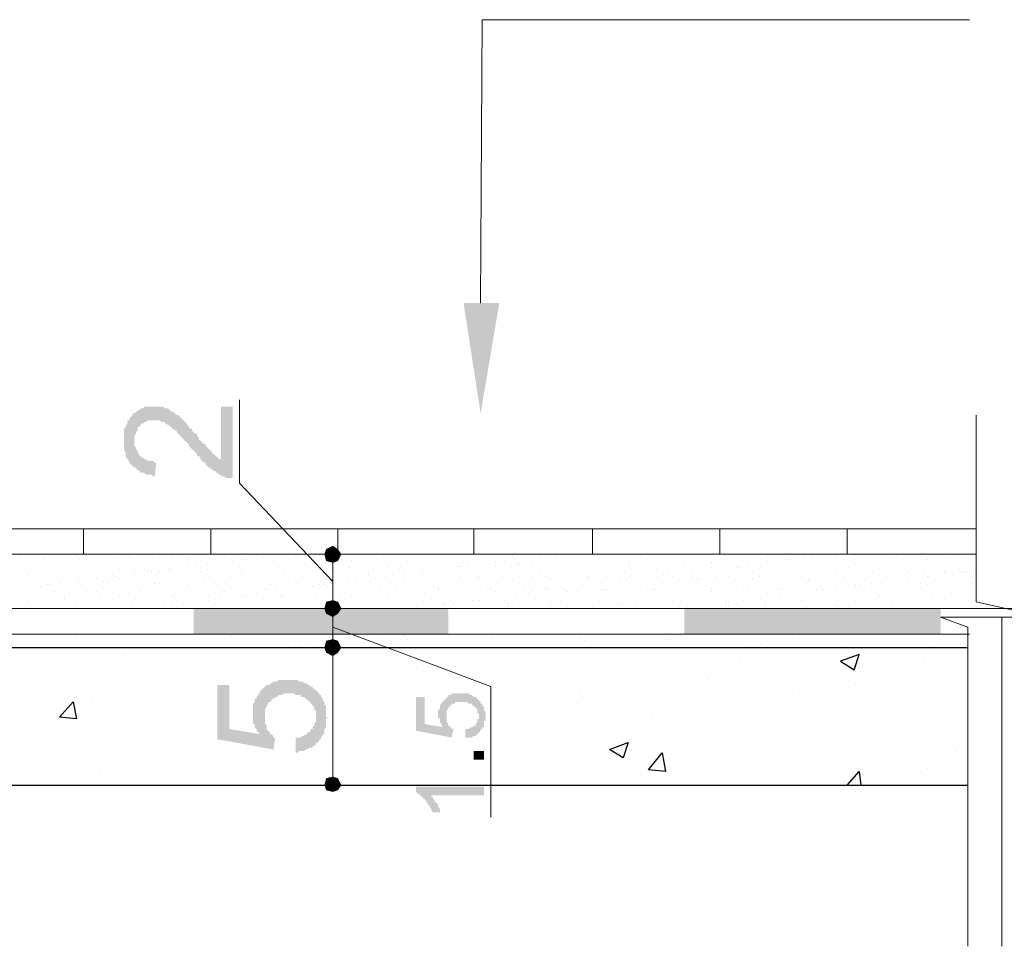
# Model space of a CAD drawing. Header units: metres. Extents: x -18 to 342, y 4 to 63.
# Tile 54 of 173: x 109.94 to 115.52, y 11.18 to 16.44. Entities that reach past the tile are written whole.
import ezdxf

# ---------------------------------------------------------------- set-up
doc = ezdxf.new("R2010")
doc.units = ezdxf.units.M
doc.header["$MEASUREMENT"] = 0
for name, color, linetype in [('PDF4_dim', 7, 'Continuous'), ('PDF4_hatch', 7, 'Continuous'), ('PDF4_hatch-borshi', 7, 'Continuous'), ('PDF4_Isogam', 7, 'Continuous'), ('PDF4_kaff', 7, 'Continuous'), ('PDF4_textt', 7, 'Continuous')]:
    doc.layers.add(name, color=color, linetype=linetype)

msp = doc.modelspace()

# ---------------------------------------------------------------- hatches: boundary and pattern name
at = {"layer": 'PDF4_dim', "transparency": 33554559}
for points in [[(111.0792, 14.2413), (111.1466, 14.2413), (111.1466, 13.8368), (111.1466, 13.8368), (111.137, 13.8368), (111.1273, 13.8368), (111.1177, 13.8368), (111.1081, 13.8368), (111.0984, 13.8465), (111.0984, 13.8465), (111.0888, 13.8465), (111.0792, 13.8465), (111.0792, 13.8561), (111.0695, 13.8561), (111.0599, 13.8657), (111.0503, 13.8657), (111.0503, 13.8753), (111.0407, 13.8753), (111.031, 13.885), (111.0214, 13.885), (111.0214, 13.8946), (111.0118, 13.8946), (111.0118, 13.8946), (111.0021, 13.9042), (111.0021, 13.9042), (110.9925, 13.9139), (110.9925, 13.9235), (110.9829, 13.9235), (110.9732, 13.9331), (110.9732, 13.9331), (110.9636, 13.9428), (110.9636, 13.9524), (110.954, 13.962), (110.9443, 13.962), (110.9443, 13.9717), (110.9347, 13.9813), (110.9251, 13.9909), (110.9251, 13.9909), (110.9154, 14.0006), (110.9058, 14.0102), (110.8962, 14.0198), (110.8962, 14.0294), (110.8866, 14.0391), (110.8769, 14.0487), (110.8673, 14.0487), (110.8673, 14.0583), (110.8577, 14.068), (110.8577, 14.068), (110.848, 14.0776), (110.8384, 14.0872), (110.8384, 14.0872), (110.8288, 14.0969), (110.8288, 14.1065), (110.8191, 14.1065), (110.8095, 14.1161), (110.8095, 14.1161), (110.7999, 14.1161), (110.7999, 14.1258), (110.7902, 14.1258), (110.7902, 14.1354), (110.7902, 14.1354), (110.7806, 14.1354), (110.771, 14.145), (110.7614, 14.145), (110.7614, 14.1547), (110.7517, 14.1547), (110.7421, 14.1547), (110.7325, 14.1643), (110.7228, 14.1643), (110.7228, 14.1643), (110.7132, 14.1643), (110.7036, 14.1643), (110.6939, 14.1643), (110.6939, 14.1643), (110.6843, 14.1643), (110.6747, 14.1643), (110.665, 14.1643), (110.6554, 14.1547), (110.6458, 14.1547), (110.6458, 14.1547), (110.6361, 14.145), (110.6265, 14.145), (110.6265, 14.1354), (110.6169, 14.1354), (110.6169, 14.1258), (110.6073, 14.1258), (110.6073, 14.1161), (110.6073, 14.1065), (110.5976, 14.0969), (110.5976, 14.0969), (110.5976, 14.0872), (110.588, 14.0776), (110.588, 14.068), (110.588, 14.0583), (110.588, 14.0487), (110.588, 14.0391), (110.588, 14.0294), (110.588, 14.0198), (110.5976, 14.0102), (110.5976, 14.0102), (110.5976, 14.0006), (110.6073, 13.9909), (110.6073, 13.9813), (110.6073, 13.9813), (110.6169, 13.9717), (110.6169, 13.962), (110.6265, 13.962), (110.6265, 13.9524), (110.6361, 13.9524), (110.6458, 13.9428), (110.6458, 13.9428), (110.6554, 13.9428), (110.665, 13.9331), (110.6747, 13.9331), (110.6843, 13.9331), (110.6843, 13.9331), (110.6939, 13.9331), (110.7036, 13.9235), (110.7132, 13.9235), (110.7036, 13.8465), (110.6939, 13.8465), (110.6843, 13.8561), (110.6747, 13.8561), (110.665, 13.8561), (110.665, 13.8561), (110.6554, 13.8561), (110.6458, 13.8657), (110.6361, 13.8657), (110.6265, 13.8657), (110.6169, 13.8753), (110.6169, 13.8753), (110.6073, 13.885), (110.5976, 13.885), (110.5976, 13.8946), (110.588, 13.8946), (110.5784, 13.9042), (110.5784, 13.9042), (110.5687, 13.9139), (110.5687, 13.9139), (110.5591, 13.9235), (110.5591, 13.9331), (110.5591, 13.9331), (110.5495, 13.9428), (110.5495, 13.9524), (110.5398, 13.9524), (110.5398, 13.962), (110.5398, 13.9717), (110.5398, 13.9813), (110.5302, 13.9909), (110.5302, 14.0006), (110.5302, 14.0102), (110.5302, 14.0102), (110.5302, 14.0198), (110.5302, 14.0294), (110.5302, 14.0391), (110.5302, 14.0487), (110.5302, 14.0583), (110.5302, 14.068), (110.5302, 14.0776), (110.5302, 14.0872), (110.5302, 14.0969), (110.5302, 14.1065), (110.5302, 14.1161), (110.5398, 14.1258), (110.5398, 14.1354), (110.5398, 14.1354), (110.5495, 14.145), (110.5495, 14.1547), (110.5495, 14.1643), (110.5591, 14.1643), (110.5591, 14.1739), (110.5687, 14.1835), (110.5687, 14.1835), (110.5784, 14.1932), (110.5784, 14.1932), (110.5784, 14.2028), (110.588, 14.2028), (110.5976, 14.2124), (110.6073, 14.2124), (110.6073, 14.2221), (110.6169, 14.2221), (110.6265, 14.2317), (110.6265, 14.2317), (110.6361, 14.2317), (110.6458, 14.2413), (110.6554, 14.2413), (110.665, 14.2413), (110.6747, 14.2413), (110.6843, 14.2413), (110.6843, 14.2413), (110.6939, 14.2413), (110.7036, 14.2413), (110.7036, 14.2413), (110.7132, 14.2413), (110.7228, 14.2413), (110.7325, 14.2413), (110.7421, 14.2413), (110.7517, 14.2413), (110.7614, 14.2317), (110.771, 14.2317), (110.771, 14.2317), (110.7806, 14.2317), (110.7902, 14.2221), (110.7902, 14.2221), (110.7999, 14.2124), (110.8095, 14.2124), (110.8191, 14.2028), (110.8191, 14.2028), (110.8288, 14.1932), (110.8384, 14.1932), (110.848, 14.1835), (110.848, 14.1835), (110.8577, 14.1739), (110.8577, 14.1739), (110.8673, 14.1643), (110.8673, 14.1643), (110.8769, 14.1547), (110.8769, 14.1547), (110.8866, 14.145), (110.8866, 14.1354), (110.8962, 14.1354), (110.8962, 14.1258), (110.9058, 14.1161), (110.9154, 14.1161), (110.9154, 14.1065), (110.9251, 14.0969), (110.9347, 14.0872), (110.9443, 14.0872), (110.9443, 14.0776), (110.954, 14.068), (110.954, 14.0583), (110.9636, 14.0487), (110.9732, 14.0391), (110.9829, 14.0294), (110.9925, 14.0294), (110.9925, 14.0198), (111.0021, 14.0102), (111.0118, 14.0006), (111.0118, 14.0006), (111.0214, 13.9909), (111.0214, 13.9909), (111.031, 13.9813), (111.031, 13.9813), (111.031, 13.9717), (111.0407, 13.9717), (111.0407, 13.9717), (111.0503, 13.962), (111.0599, 13.9524), (111.0599, 13.9524), (111.0695, 13.9428), (111.0792, 13.9428), (111.0792, 13.9428)], [(111.503, 12.2766), (111.503, 12.3633), (111.5126, 12.3633), (111.5222, 12.3633), (111.5318, 12.3633), (111.5415, 12.3729), (111.5415, 12.3729), (111.5511, 12.3729), (111.5607, 12.3825), (111.5704, 12.3825), (111.5704, 12.3921), (111.58, 12.3921), (111.5896, 12.4018), (111.5896, 12.4018), (111.5896, 12.4114), (111.5993, 12.4114), (111.5993, 12.421), (111.6089, 12.4307), (111.6089, 12.4403), (111.6089, 12.4403), (111.6185, 12.4499), (111.6185, 12.4596), (111.6185, 12.4692), (111.6185, 12.4788), (111.6185, 12.4788), (111.6185, 12.4885), (111.6185, 12.4981), (111.6185, 12.5077), (111.6185, 12.5173), (111.6089, 12.5173), (111.6089, 12.527), (111.6089, 12.5366), (111.5993, 12.5462), (111.5993, 12.5462), (111.5896, 12.5559), (111.5896, 12.5655), (111.58, 12.5655), (111.58, 12.5751), (111.5704, 12.5751), (111.5607, 12.5848), (111.5607, 12.5848), (111.5511, 12.5944), (111.5415, 12.5944), (111.5318, 12.5944), (111.5318, 12.604), (111.5222, 12.604), (111.5126, 12.604), (111.503, 12.604), (111.4933, 12.6137), (111.4837, 12.6137), (111.4741, 12.6137), (111.4644, 12.6137), (111.4644, 12.6137), (111.4548, 12.6137), (111.4452, 12.6137), (111.4355, 12.6137), (111.4259, 12.604), (111.4259, 12.604), (111.4163, 12.604), (111.4066, 12.604), (111.397, 12.5944), (111.3874, 12.5944), (111.3874, 12.5944), (111.3777, 12.5848), (111.3681, 12.5848), (111.3681, 12.5751), (111.3681, 12.5751), (111.3585, 12.5655), (111.3489, 12.5655), (111.3489, 12.5559), (111.3392, 12.5462), (111.3392, 12.5462), (111.3392, 12.5366), (111.3296, 12.527), (111.3296, 12.5173), (111.3296, 12.5077), (111.3296, 12.4981), (111.3296, 12.4885), (111.3296, 12.4885), (111.3296, 12.4788), (111.3296, 12.4692), (111.3296, 12.4596), (111.3296, 12.4499), (111.3296, 12.4403), (111.3296, 12.4403), (111.3392, 12.4307), (111.3392, 12.421), (111.3392, 12.4114), (111.3392, 12.4114), (111.3489, 12.4018), (111.3489, 12.4018), (111.3585, 12.3921), (111.3585, 12.3825), (111.3681, 12.3825), (111.3777, 12.3729), (111.3777, 12.3633), (111.3874, 12.3633), (111.3777, 12.2958), (111.0599, 12.3536), (111.0599, 12.6618), (111.1273, 12.6618), (111.1273, 12.4114), (111.3007, 12.3825), (111.2911, 12.3921), (111.2911, 12.3921), (111.2814, 12.4018), (111.2814, 12.4114), (111.2718, 12.421), (111.2718, 12.4307), (111.2718, 12.4403), (111.2622, 12.4403), (111.2622, 12.4499), (111.2622, 12.4596), (111.2622, 12.4692), (111.2622, 12.4788), (111.2622, 12.4885), (111.2622, 12.4885), (111.2622, 12.4981), (111.2622, 12.5077), (111.2622, 12.5173), (111.2622, 12.527), (111.2622, 12.5366), (111.2622, 12.5462), (111.2622, 12.5462), (111.2622, 12.5559), (111.2718, 12.5655), (111.2718, 12.5751), (111.2718, 12.5848), (111.2814, 12.5848), (111.2814, 12.5944), (111.2911, 12.604), (111.2911, 12.6137), (111.3007, 12.6137), (111.3007, 12.6233), (111.3103, 12.6329), (111.3103, 12.6329), (111.3103, 12.6329), (111.32, 12.6426), (111.3296, 12.6522), (111.3296, 12.6522), (111.3392, 12.6618), (111.3489, 12.6618), (111.3585, 12.6618), (111.3585, 12.6714), (111.3681, 12.6714), (111.3777, 12.6811), (111.3874, 12.6811), (111.3874, 12.6811), (111.397, 12.6811), (111.4066, 12.6907), (111.4163, 12.6907), (111.4259, 12.6907), (111.4355, 12.6907), (111.4452, 12.6907), (111.4548, 12.6907), (111.4644, 12.6907), (111.4644, 12.6907), (111.4741, 12.6907), (111.4837, 12.6907), (111.4933, 12.6907), (111.503, 12.6907), (111.5126, 12.6907), (111.5222, 12.6811), (111.5318, 12.6811), (111.5415, 12.6811), (111.5415, 12.6811), (111.5511, 12.6714), (111.5607, 12.6714), (111.5704, 12.6714), (111.5704, 12.6618), (111.58, 12.6618), (111.5896, 12.6522), (111.5993, 12.6522), (111.5993, 12.6426), (111.6089, 12.6426), (111.6089, 12.6329), (111.6185, 12.6329), (111.6282, 12.6233), (111.6282, 12.6233), (111.6378, 12.6137), (111.6378, 12.604), (111.6474, 12.604), (111.6474, 12.5944), (111.6571, 12.5848), (111.6571, 12.5848), (111.6571, 12.5751), (111.6667, 12.5655), (111.6667, 12.5559), (111.6667, 12.5462), (111.6763, 12.5462), (111.6763, 12.5366), (111.6763, 12.527), (111.6763, 12.5173), (111.6763, 12.5077), (111.6763, 12.4981), (111.6763, 12.4885), (111.6763, 12.4788), (111.6859, 12.4788), (111.6763, 12.4692), (111.6763, 12.4596), (111.6763, 12.4499), (111.6763, 12.4403), (111.6763, 12.4307), (111.6763, 12.421), (111.6763, 12.421), (111.6667, 12.4114), (111.6667, 12.4018), (111.6667, 12.3921), (111.6667, 12.3825), (111.6571, 12.3825), (111.6571, 12.3729), (111.6474, 12.3633), (111.6474, 12.3536), (111.6378, 12.3536), (111.6378, 12.344), (111.6378, 12.344), (111.6282, 12.3344), (111.6185, 12.3344), (111.6185, 12.3247), (111.6089, 12.3151), (111.5993, 12.3151), (111.5993, 12.3055), (111.5896, 12.3055), (111.58, 12.3055), (111.5704, 12.2958), (111.5704, 12.2958), (111.5607, 12.2958), (111.5511, 12.2862), (111.5415, 12.2862), (111.5318, 12.2862), (111.5222, 12.2862), (111.5126, 12.2766), (111.503, 12.2766)], [(112.4661, 12.3633), (112.4661, 12.4114), (112.4757, 12.4114), (112.4757, 12.4114), (112.4853, 12.4114), (112.4853, 12.4114), (112.495, 12.421), (112.495, 12.421), (112.5046, 12.421), (112.5046, 12.421), (112.5142, 12.4307), (112.5142, 12.4307), (112.5239, 12.4307), (112.5239, 12.4307), (112.5239, 12.4403), (112.5239, 12.4403), (112.5335, 12.4499), (112.5335, 12.4499), (112.5335, 12.4596), (112.5335, 12.4596), (112.5335, 12.4692), (112.5431, 12.4692), (112.5431, 12.4788), (112.5431, 12.4885), (112.5431, 12.4885), (112.5431, 12.4885), (112.5431, 12.4981), (112.5335, 12.4981), (112.5335, 12.5077), (112.5335, 12.5077), (112.5335, 12.5173), (112.5335, 12.5173), (112.5335, 12.527), (112.5239, 12.527), (112.5239, 12.5366), (112.5239, 12.5366), (112.5142, 12.5366), (112.5142, 12.5462), (112.5142, 12.5462), (112.5046, 12.5462), (112.5046, 12.5559), (112.495, 12.5559), (112.495, 12.5559), (112.4853, 12.5559), (112.4853, 12.5559), (112.4757, 12.5655), (112.4757, 12.5655), (112.4661, 12.5655), (112.4661, 12.5655), (112.4564, 12.5655), (112.4468, 12.5655), (112.4468, 12.5655), (112.4468, 12.5655), (112.4372, 12.5655), (112.4372, 12.5655), (112.4275, 12.5655), (112.4179, 12.5655), (112.4179, 12.5655), (112.4083, 12.5655), (112.4083, 12.5559), (112.3987, 12.5559), (112.3987, 12.5559), (112.389, 12.5559), (112.389, 12.5462), (112.389, 12.5462), (112.3794, 12.5462), (112.3794, 12.5462), (112.3794, 12.5366), (112.3698, 12.5366), (112.3698, 12.527), (112.3698, 12.527), (112.3698, 12.527), (112.3601, 12.5173), (112.3601, 12.5173), (112.3601, 12.5077), (112.3601, 12.5077), (112.3601, 12.4981), (112.3601, 12.4885), (112.3601, 12.4885), (112.3601, 12.4788), (112.3601, 12.4788), (112.3601, 12.4692), (112.3601, 12.4692), (112.3601, 12.4596), (112.3601, 12.4596), (112.3601, 12.4499), (112.3601, 12.4499), (112.3698, 12.4403), (112.3698, 12.4403), (112.3698, 12.4403), (112.3698, 12.4307), (112.3794, 12.4307), (112.3794, 12.421), (112.3794, 12.421), (112.389, 12.421), (112.389, 12.4114), (112.3987, 12.4114), (112.389, 12.3633), (112.1868, 12.4018), (112.1868, 12.5944), (112.2349, 12.5944), (112.2349, 12.4403), (112.3409, 12.421), (112.3312, 12.4307), (112.3312, 12.4307), (112.3312, 12.4403), (112.3312, 12.4403), (112.3216, 12.4499), (112.3216, 12.4499), (112.3216, 12.4596), (112.3216, 12.4596), (112.3216, 12.4692), (112.3216, 12.4692), (112.312, 12.4788), (112.312, 12.4788), (112.312, 12.4885), (112.312, 12.4885), (112.312, 12.4981), (112.312, 12.4981), (112.312, 12.5077), (112.312, 12.5077), (112.312, 12.5173), (112.3216, 12.527), (112.3216, 12.527), (112.3216, 12.5366), (112.3216, 12.5366), (112.3216, 12.5462), (112.3216, 12.5462), (112.3312, 12.5559), (112.3312, 12.5559), (112.3312, 12.5655), (112.3409, 12.5655), (112.3409, 12.5655), (112.3409, 12.5751), (112.3505, 12.5751), (112.3505, 12.5848), (112.3505, 12.5848), (112.3601, 12.5848), (112.3601, 12.5944), (112.3698, 12.5944), (112.3698, 12.5944), (112.3698, 12.604), (112.3794, 12.604), (112.3794, 12.604), (112.389, 12.604), (112.389, 12.6137), (112.3987, 12.6137), (112.3987, 12.6137), (112.4083, 12.6137), (112.4179, 12.6137), (112.4179, 12.6137), (112.4275, 12.6137), (112.4275, 12.6137), (112.4372, 12.6137), (112.4372, 12.6137), (112.4468, 12.6137), (112.4564, 12.6137), (112.4564, 12.6137), (112.4661, 12.6137), (112.4661, 12.6137), (112.4757, 12.6137), (112.4757, 12.6137), (112.4853, 12.6137), (112.4853, 12.6137), (112.495, 12.604), (112.495, 12.604), (112.5046, 12.604), (112.5046, 12.604), (112.5142, 12.5944), (112.5142, 12.5944), (112.5239, 12.5944), (112.5239, 12.5944), (112.5335, 12.5848), (112.5335, 12.5848), (112.5335, 12.5848), (112.5431, 12.5751), (112.5431, 12.5751), (112.5431, 12.5751), (112.5528, 12.5655), (112.5528, 12.5655), (112.5528, 12.5559), (112.5624, 12.5559), (112.5624, 12.5559), (112.5624, 12.5462), (112.5624, 12.5462), (112.572, 12.5366), (112.572, 12.5366), (112.572, 12.527), (112.572, 12.527), (112.572, 12.5173), (112.572, 12.5173), (112.5816, 12.5077), (112.5816, 12.4981), (112.5816, 12.4981), (112.5816, 12.4885), (112.5816, 12.4885), (112.5816, 12.4885), (112.5816, 12.4788), (112.5816, 12.4692), (112.5816, 12.4692), (112.5816, 12.4596), (112.572, 12.4596), (112.572, 12.4499), (112.572, 12.4403), (112.572, 12.4403), (112.572, 12.4307), (112.572, 12.4307), (112.572, 12.421), (112.5624, 12.421), (112.5624, 12.421), (112.5624, 12.4114), (112.5528, 12.4114), (112.5528, 12.4018), (112.5528, 12.4018), (112.5528, 12.4018), (112.5431, 12.3921), (112.5431, 12.3921), (112.5335, 12.3825), (112.5335, 12.3825), (112.5335, 12.3825), (112.5239, 12.3729), (112.5239, 12.3729), (112.5142, 12.3729), (112.5142, 12.3729), (112.5046, 12.3633), (112.5046, 12.3633), (112.495, 12.3633), (112.495, 12.3633), (112.4853, 12.3633), (112.4853, 12.3633), (112.4757, 12.3633), (112.4661, 12.3633)], [(112.572, 12.0839), (112.572, 12.0358), (112.2638, 12.0358), (112.2734, 12.0358), (112.2734, 12.0358), (112.2734, 12.0262), (112.2831, 12.0262), (112.2831, 12.0165), (112.2831, 12.0165), (112.2927, 12.0069), (112.2927, 12.0069), (112.2927, 11.9973), (112.3023, 11.9973), (112.3023, 11.9973), (112.3023, 11.9876), (112.312, 11.9876), (112.312, 11.978), (112.312, 11.9684), (112.312, 11.9684), (112.3216, 11.9587), (112.3216, 11.9587), (112.3216, 11.9491), (112.3216, 11.9491), (112.3216, 11.9491), (112.3216, 11.9395), (112.2831, 11.9395), (112.2734, 11.9491), (112.2734, 11.9491), (112.2734, 11.9587), (112.2734, 11.9587), (112.2638, 11.9684), (112.2638, 11.9684), (112.2638, 11.978), (112.2542, 11.978), (112.2542, 11.9876), (112.2542, 11.9876), (112.2446, 11.9973), (112.2446, 11.9973), (112.2446, 12.0069), (112.2349, 12.0069), (112.2349, 12.0069), (112.2349, 12.0165), (112.2253, 12.0165), (112.2253, 12.0262), (112.2253, 12.0262), (112.2157, 12.0262), (112.2157, 12.0358), (112.206, 12.0358), (112.206, 12.0454), (112.1964, 12.0454), (112.1964, 12.0454), (112.1964, 12.0454), (112.1868, 12.0551), (112.1868, 12.0551), (112.1868, 12.0551), (112.1868, 12.0839)]]:
    msp.add_hatch(color=256, dxfattribs=at).paths.add_polyline_path(points)

# ---------------------------------------------------------------- linework, layer by layer
at = {"layer": 'PDF4_dim', "lineweight": 20}
for points in [[(111.7148, 13.2493), (111.1851, 13.8079), (111.1851, 14.2799)], [(111.5993, 13.4034), (111.6185, 13.4034)], [(111.7148, 13.1434), (111.7148, 13.1915), (111.7148, 13.3071), (111.7148, 13.3553)], [(111.7148, 13.0952), (111.7148, 12.8737)], [(111.7148, 12.9893), (112.6105, 12.6522), (112.6105, 11.9106)], [(111.5993, 12.8737), (111.6185, 12.8737)], [(111.8208, 12.8737), (111.8015, 12.8737)], [(111.7148, 12.8255), (111.7148, 12.7774), (111.7148, 12.1899), (111.7148, 12.1417)], [(111.5993, 12.0936), (111.6185, 12.0936)]]:
    msp.add_lwpolyline(points, dxfattribs=at)
msp.add_lwpolyline([(111.6185, 13.0952), (111.5993, 13.0952)], close=True, dxfattribs=at)
at = {"layer": 'PDF4_dim', "transparency": 33554559}
for points in [[(111.6763, 13.4323), (111.7148, 13.4034), (111.6667, 13.4034)], [(111.7148, 13.4516), (111.6763, 13.4323), (111.7148, 13.4034)], [(111.7437, 13.4323), (111.7148, 13.4034), (111.7148, 13.4516)], [(111.763, 13.4034), (111.7437, 13.4323), (111.7148, 13.4034)], [(111.7148, 13.4034), (111.6667, 13.4034), (111.6763, 13.3649)], [(111.6763, 13.3649), (111.7148, 13.3553), (111.7148, 13.4034)], [(111.7148, 13.3553), (111.7148, 13.4034), (111.7437, 13.3649)], [(111.7148, 13.4034), (111.7437, 13.3649), (111.763, 13.4034)], [(111.7148, 13.0952), (111.6763, 13.1337), (111.6667, 13.0952)], [(111.7148, 13.1434), (111.7148, 13.0952), (111.6763, 13.1337)], [(111.7437, 13.1337), (111.7148, 13.1434), (111.7148, 13.0952)], [(111.7148, 13.0952), (111.763, 13.0952), (111.7437, 13.1337)], [(111.6667, 13.0952), (111.6763, 13.0663), (111.7148, 13.0952)], [(111.6763, 13.0663), (111.7148, 13.0952), (111.7148, 13.0471)], [(111.7148, 13.0471), (111.7437, 13.0663), (111.7148, 13.0952)], [(111.7437, 13.0663), (111.7148, 13.0952), (111.763, 13.0952)], [(111.6763, 12.9122), (111.7148, 12.8737), (111.6667, 12.8737)], [(111.7148, 12.9219), (111.6763, 12.9122), (111.7148, 12.8737)], [(111.7437, 12.9122), (111.7148, 12.8737), (111.7148, 12.9219)], [(111.763, 12.8737), (111.7437, 12.9122), (111.7148, 12.8737)], [(111.7148, 12.8737), (111.6667, 12.8737), (111.6763, 12.8448)], [(111.6763, 12.8448), (111.7148, 12.8255), (111.7148, 12.8737)], [(111.7148, 12.8255), (111.7148, 12.8737), (111.7437, 12.8448)], [(111.7148, 12.8737), (111.7437, 12.8448), (111.763, 12.8737)], [(111.7148, 12.0936), (111.6763, 12.1321), (111.6667, 12.0936)], [(111.7148, 12.1417), (111.7148, 12.0936), (111.6763, 12.1321)], [(111.7437, 12.1321), (111.7148, 12.1417), (111.7148, 12.0936)], [(111.7148, 12.0936), (111.763, 12.0936), (111.7437, 12.1321)], [(111.6667, 12.0936), (111.6763, 12.0647), (111.7148, 12.0936)], [(111.6763, 12.0647), (111.7148, 12.0936), (111.7148, 12.0551)], [(111.7148, 12.0551), (111.7437, 12.0647), (111.7148, 12.0936)], [(111.7437, 12.0647), (111.7148, 12.0936), (111.763, 12.0936)]]:
    msp.add_solid(points, dxfattribs=at)
at = {"layer": 'PDF4_dim', "lineweight": 20, "transparency": 33554559}
msp.add_solid([(112.572, 12.238), (112.5142, 12.238), (112.572, 12.2862), (112.5142, 12.2862)], dxfattribs=at)
at = {"layer": 'PDF4_hatch', "lineweight": 25}
for points in [[(110.7132, 12.8737), (110.7132, 12.8737)], [(112.4275, 12.8737), (112.4372, 12.8737)], [(112.4372, 12.8737), (112.4372, 12.8737)], [(110.5302, 12.8352), (110.5302, 12.8352)], [(114.0263, 12.7967), (114.0263, 12.7967)], [(115.0665, 12.8159), (115.0665, 12.8159)], [(112.1868, 12.7581), (112.1868, 12.7581)], [(114.6716, 12.7678), (114.6716, 12.7678)], [(110.1835, 12.7292), (110.1835, 12.7292)], [(113.0151, 12.7292), (113.0151, 12.7292)], [(113.8433, 12.6907), (113.8433, 12.6907)], [(115.105, 12.71), (115.105, 12.71)], [(113.121, 12.6329), (113.121, 12.6329)], [(113.6989, 12.6329), (113.6989, 12.6329)], [(114.6812, 12.6618), (114.6812, 12.6618)], [(110.3472, 12.5751), (110.3472, 12.5751)], [(114.3249, 12.6137), (114.3249, 12.6137)], [(113.1017, 12.5559), (113.1017, 12.5559)], [(113.5255, 12.4981), (113.5255, 12.4981)], [(115.2495, 12.2862), (115.2495, 12.2862)], [(114.6524, 12.2092), (114.6524, 12.2092)], [(115.0858, 12.1899), (115.0858, 12.1899)], [(110.3954, 12.1706), (110.3954, 12.1706)], [(114.2671, 12.1514), (114.2671, 12.1514)], [(114.6331, 12.0936), (114.7005, 12.1706), (114.7101, 12.0936)]]:
    msp.add_lwpolyline(points, dxfattribs=at)
for points in [[(114.7005, 12.8352), (114.5946, 12.7967), (114.6716, 12.7485)], [(110.2413, 12.5655), (110.2605, 12.4692), (110.1642, 12.4788)], [(113.3907, 12.3344), (113.3618, 12.2477), (113.2847, 12.2958)], [(113.5833, 12.2766), (113.6026, 12.1706), (113.5062, 12.1803)]]:
    msp.add_lwpolyline(points, close=True, dxfattribs=at)
at = {"layer": 'PDF4_hatch-borshi', "lineweight": 18}
for points in [[(109.9427, 13.3938), (109.9427, 13.3938)], [(110.0679, 13.3842), (110.0679, 13.3842)], [(110.0775, 13.3745), (110.0775, 13.3745)], [(110.2605, 13.3938), (110.2605, 13.3938)], [(110.2702, 13.3842), (110.2702, 13.3842)], [(110.2798, 13.3745), (110.2798, 13.3745)], [(110.3087, 13.3938), (110.3087, 13.3938)], [(110.4917, 13.3842), (110.4917, 13.3842)], [(110.5591, 13.3938), (110.5591, 13.3938)], [(110.5687, 13.3842), (110.5687, 13.3842)], [(110.6939, 13.3842), (110.6939, 13.3842)], [(110.7999, 13.3938), (110.7999, 13.3938)], [(110.8866, 13.3842), (110.8866, 13.3842)], [(110.8962, 13.3842), (110.8962, 13.3842)], [(110.8962, 13.3745), (110.8962, 13.3745)], [(111.0407, 13.3938), (111.0407, 13.3938)], [(111.0984, 13.3938), (111.0984, 13.3938)], [(111.1081, 13.3649), (111.1081, 13.3649)], [(111.1466, 13.3649), (111.1466, 13.3649)], [(111.1948, 13.3745), (111.1948, 13.3745)], [(111.214, 13.3745), (111.214, 13.3745)], [(111.2814, 13.3938), (111.2814, 13.3938)], [(111.3103, 13.3938), (111.3103, 13.3938)], [(111.32, 13.3842), (111.32, 13.3842)], [(111.3585, 13.3938), (111.3585, 13.3938)], [(111.503, 13.3938), (111.503, 13.3938)], [(111.5126, 13.3745), (111.5126, 13.3745)], [(111.5222, 13.3938), (111.5222, 13.3938)], [(111.5222, 13.3649), (111.5222, 13.3649)], [(111.7148, 13.4034), (111.7148, 13.4034)], [(111.763, 13.3938), (111.763, 13.3938)], [(111.8208, 13.3649), (111.8208, 13.3649)], [(112.0038, 13.3938), (112.0038, 13.3938)], [(112.1386, 13.3649), (112.1386, 13.3649)], [(112.1482, 13.3553), (112.1482, 13.3553)], [(112.2446, 13.3938), (112.2446, 13.3938)], [(112.4564, 13.3553), (112.4564, 13.3553)], [(112.495, 13.3938), (112.495, 13.3938)], [(112.6394, 13.3649), (112.6394, 13.3649)], [(112.6876, 13.3649), (112.6876, 13.3649)], [(112.7357, 13.3938), (112.7357, 13.3938)], [(112.7454, 13.3745), (112.7454, 13.3745)], [(112.7646, 13.3553), (112.7646, 13.3553)], [(112.8513, 13.3938), (112.8513, 13.3938)], [(112.8898, 13.3938), (112.8898, 13.3938)], [(112.9765, 13.3938), (112.9765, 13.3938)], [(113.2173, 13.3938), (113.2173, 13.3938)], [(113.4485, 13.3553), (113.4485, 13.3553)], [(113.4581, 13.3938), (113.4581, 13.3938)], [(113.6411, 13.4034), (113.6411, 13.4034)], [(113.6507, 13.3553), (113.6507, 13.3553)], [(113.6989, 13.3938), (113.6989, 13.3938)], [(113.8626, 13.3553), (113.8626, 13.3553)], [(113.9396, 13.3938), (113.9396, 13.3938)], [(114.0649, 13.3649), (114.0649, 13.3649)], [(114.1804, 13.3938), (114.1804, 13.3938)], [(114.1804, 13.3649), (114.1804, 13.3649)], [(114.219, 13.3649), (114.219, 13.3649)], [(114.2575, 13.3553), (114.2575, 13.3553)], [(114.2671, 13.3938), (114.2671, 13.3938)], [(114.2864, 13.3745), (114.2864, 13.3745)], [(114.3923, 13.3938), (114.3923, 13.3938)], [(114.4308, 13.3938), (114.4308, 13.3938)], [(114.4308, 13.3938), (114.4308, 13.3938)], [(114.4694, 13.3649), (114.4694, 13.3649)], [(114.5657, 13.3938), (114.5657, 13.3938)], [(114.6716, 13.3938), (114.6716, 13.3938)], [(114.6716, 13.3745), (114.6716, 13.3745)], [(114.8739, 13.3938), (114.8739, 13.3938)], [(114.8739, 13.3649), (114.8739, 13.3649)], [(114.8931, 13.3842), (114.8931, 13.3842)], [(114.9124, 13.3938), (114.9124, 13.3938)], [(115.0858, 13.3745), (115.0858, 13.3745)], [(115.1532, 13.3938), (115.1532, 13.3938)], [(115.1917, 13.3842), (115.1917, 13.3842)], [(115.288, 13.3842), (115.288, 13.3842)], [(109.9812, 13.2975), (109.9812, 13.2975)], [(110.0197, 13.3264), (110.0197, 13.3264)], [(110.039, 13.3167), (110.039, 13.3167)], [(110.1835, 13.3071), (110.1835, 13.3071)], [(110.3376, 13.3167), (110.3376, 13.3167)], [(110.3857, 13.3071), (110.3857, 13.3071)], [(110.588, 13.3071), (110.588, 13.3071)], [(110.6458, 13.3167), (110.6458, 13.3167)], [(110.665, 13.3071), (110.665, 13.3071)], [(110.6843, 13.3071), (110.6843, 13.3071)], [(110.7325, 13.3071), (110.7325, 13.3071)], [(110.7902, 13.3167), (110.7902, 13.3167)], [(110.7999, 13.3167), (110.7999, 13.3167)], [(110.8962, 13.336), (110.8962, 13.336)], [(110.9347, 13.336), (110.9347, 13.336)], [(110.9636, 13.3071), (110.9636, 13.3071)], [(111.0021, 13.3456), (111.0021, 13.3456)], [(111.0021, 13.3167), (111.0021, 13.3167)], [(111.2044, 13.3167), (111.2044, 13.3167)], [(111.2718, 13.3071), (111.2718, 13.3071)], [(111.2911, 13.2975), (111.2911, 13.2975)], [(111.4066, 13.3264), (111.4066, 13.3264)], [(111.4355, 13.2975), (111.4355, 13.2975)], [(111.5896, 13.2975), (111.5896, 13.2975)], [(111.6185, 13.3264), (111.6185, 13.3264)], [(111.6763, 13.2975), (111.6763, 13.2975)], [(111.8112, 13.3264), (111.8112, 13.3264)], [(111.9075, 13.2975), (111.9075, 13.2975)], [(111.9171, 13.2975), (111.9171, 13.2975)], [(112.023, 13.3264), (112.023, 13.3264)], [(112.1193, 13.2975), (112.1193, 13.2975)], [(112.1579, 13.2975), (112.1579, 13.2975)], [(112.2253, 13.336), (112.2253, 13.336)], [(112.2253, 13.3071), (112.2253, 13.3071)], [(112.2638, 13.3167), (112.2638, 13.3167)], [(112.3312, 13.3167), (112.3312, 13.3167)], [(112.3987, 13.2975), (112.3987, 13.2975)], [(112.4275, 13.336), (112.4275, 13.336)], [(112.4372, 13.336), (112.4372, 13.336)], [(112.4757, 13.336), (112.4757, 13.336)], [(112.5335, 13.3456), (112.5335, 13.3456)], [(112.6394, 13.336), (112.6394, 13.336)], [(112.6491, 13.2975), (112.6491, 13.2975)], [(112.7743, 13.3456), (112.7743, 13.3456)], [(112.8417, 13.3456), (112.8417, 13.3456)], [(112.8898, 13.2975), (112.8898, 13.2975)], [(113.0343, 13.3456), (113.0343, 13.3456)], [(113.0825, 13.3456), (113.0825, 13.3456)], [(113.1306, 13.2975), (113.1306, 13.2975)], [(113.2462, 13.3456), (113.2462, 13.3456)], [(113.3714, 13.2975), (113.3714, 13.2975)], [(113.3907, 13.3456), (113.3907, 13.3456)], [(113.4003, 13.336), (113.4003, 13.336)], [(113.6122, 13.2975), (113.6122, 13.2975)], [(113.6507, 13.2975), (113.6507, 13.2975)], [(113.7085, 13.336), (113.7085, 13.336)], [(113.7567, 13.3071), (113.7567, 13.3071)], [(113.8048, 13.3167), (113.8048, 13.3167)], [(113.853, 13.2975), (113.853, 13.2975)], [(113.8626, 13.3264), (113.8626, 13.3264)], [(113.9685, 13.336), (113.9685, 13.336)], [(114.0071, 13.336), (114.0071, 13.336)], [(114.0167, 13.336), (114.0167, 13.336)], [(114.0263, 13.3264), (114.0263, 13.3264)], [(114.0745, 13.3456), (114.0745, 13.3456)], [(114.0937, 13.2975), (114.0937, 13.2975)], [(114.3345, 13.3264), (114.3345, 13.3264)], [(114.3345, 13.2975), (114.3345, 13.2975)], [(114.5753, 13.2975), (114.5753, 13.2975)], [(114.6427, 13.3264), (114.6427, 13.3264)], [(114.6524, 13.3167), (114.6524, 13.3167)], [(114.7776, 13.2975), (114.7776, 13.2975)], [(114.8257, 13.2975), (114.8257, 13.2975)], [(114.9606, 13.3167), (114.9606, 13.3167)], [(114.9798, 13.2975), (114.9798, 13.2975)], [(115.0665, 13.2975), (115.0665, 13.2975)], [(115.1821, 13.2975), (115.1821, 13.2975)], [(115.1917, 13.2975), (115.1917, 13.2975)], [(115.2688, 13.3167), (115.2688, 13.3167)], [(115.2784, 13.3071), (115.2784, 13.3071)], [(115.2976, 13.3071), (115.2976, 13.3071)], [(115.3073, 13.2975), (115.3073, 13.2975)], [(115.3362, 13.3167), (115.3362, 13.3167)], [(109.9812, 13.2878), (109.9812, 13.2878)], [(110.0197, 13.2686), (110.0197, 13.2686)], [(110.1064, 13.2493), (110.1064, 13.2493)], [(110.1642, 13.2397), (110.1642, 13.2397)], [(110.222, 13.2878), (110.222, 13.2878)], [(110.2605, 13.2686), (110.2605, 13.2686)], [(110.2702, 13.2493), (110.2702, 13.2493)], [(110.3087, 13.259), (110.3087, 13.259)], [(110.3761, 13.2686), (110.3761, 13.2686)], [(110.4146, 13.2493), (110.4146, 13.2493)], [(110.4339, 13.2397), (110.4339, 13.2397)], [(110.4628, 13.2878), (110.4628, 13.2878)], [(110.482, 13.2782), (110.482, 13.2782)], [(110.5013, 13.2686), (110.5013, 13.2686)], [(110.5206, 13.2878), (110.5206, 13.2878)], [(110.588, 13.2878), (110.588, 13.2878)], [(110.7036, 13.2397), (110.7036, 13.2397)], [(110.7132, 13.2878), (110.7132, 13.2878)], [(110.7325, 13.2397), (110.7325, 13.2397)], [(110.7421, 13.2686), (110.7421, 13.2686)], [(110.954, 13.2878), (110.954, 13.2878)], [(110.9829, 13.2686), (110.9829, 13.2686)], [(111.0407, 13.2397), (111.0407, 13.2397)], [(111.1081, 13.2397), (111.1081, 13.2397)], [(111.1948, 13.2878), (111.1948, 13.2878)], [(111.2236, 13.2686), (111.2236, 13.2686)], [(111.3103, 13.2493), (111.3103, 13.2493)], [(111.4644, 13.2686), (111.4644, 13.2686)], [(111.5126, 13.2397), (111.5126, 13.2397)], [(111.7052, 13.2686), (111.7052, 13.2686)], [(111.7052, 13.2397), (111.7052, 13.2397)], [(111.7148, 13.2493), (111.7148, 13.2493)], [(111.8015, 13.2493), (111.8015, 13.2493)], [(111.8497, 13.259), (111.8497, 13.259)], [(111.9075, 13.2686), (111.9075, 13.2686)], [(111.9171, 13.2878), (111.9171, 13.2878)], [(111.9267, 13.2493), (111.9267, 13.2493)], [(111.9556, 13.2686), (111.9556, 13.2686)], [(112.0134, 13.2782), (112.0134, 13.2782)], [(112.0519, 13.2878), (112.0519, 13.2878)], [(112.1193, 13.2493), (112.1193, 13.2493)], [(112.1964, 13.2686), (112.1964, 13.2686)], [(112.2157, 13.2878), (112.2157, 13.2878)], [(112.3312, 13.259), (112.3312, 13.259)], [(112.4372, 13.2782), (112.4372, 13.2782)], [(112.5335, 13.2878), (112.5335, 13.2878)], [(112.5335, 13.259), (112.5335, 13.259)], [(112.5431, 13.2782), (112.5431, 13.2782)], [(112.678, 13.2782), (112.678, 13.2782)], [(112.7357, 13.259), (112.7357, 13.259)], [(112.8417, 13.2782), (112.8417, 13.2782)], [(112.9187, 13.2782), (112.9187, 13.2782)], [(112.9476, 13.2686), (112.9476, 13.2686)], [(113.1499, 13.2686), (113.1499, 13.2686)], [(113.1595, 13.2782), (113.1595, 13.2782)], [(113.1595, 13.2782), (113.1595, 13.2782)], [(113.1692, 13.2686), (113.1692, 13.2686)], [(113.2366, 13.2397), (113.2366, 13.2397)], [(113.3425, 13.2686), (113.3425, 13.2686)], [(113.3425, 13.2493), (113.3425, 13.2493)], [(113.381, 13.259), (113.381, 13.259)], [(113.4003, 13.2782), (113.4003, 13.2782)], [(113.4485, 13.2686), (113.4485, 13.2686)], [(113.4677, 13.2686), (113.4677, 13.2686)], [(113.5544, 13.2782), (113.5544, 13.2782)], [(113.5544, 13.2782), (113.5544, 13.2782)], [(113.5929, 13.2878), (113.5929, 13.2878)], [(113.6411, 13.2782), (113.6411, 13.2782)], [(113.7567, 13.2782), (113.7567, 13.2782)], [(113.7855, 13.2686), (113.7855, 13.2686)], [(113.7952, 13.259), (113.7952, 13.259)], [(113.8915, 13.2782), (113.8915, 13.2782)], [(113.9589, 13.2782), (113.9589, 13.2782)], [(114.0937, 13.259), (114.0937, 13.259)], [(114.1323, 13.2782), (114.1323, 13.2782)], [(114.1708, 13.2878), (114.1708, 13.2878)], [(114.3731, 13.2878), (114.3731, 13.2878)], [(114.3731, 13.2782), (114.3731, 13.2782)], [(114.4116, 13.259), (114.4116, 13.259)], [(114.4212, 13.2493), (114.4212, 13.2493)], [(114.5657, 13.2878), (114.5657, 13.2878)], [(114.6138, 13.2782), (114.6138, 13.2782)], [(114.7198, 13.2493), (114.7198, 13.2493)], [(114.7679, 13.2397), (114.7679, 13.2397)], [(114.8546, 13.2782), (114.8546, 13.2782)], [(114.8739, 13.2493), (114.8739, 13.2493)], [(114.922, 13.259), (114.922, 13.259)], [(114.9798, 13.2686), (114.9798, 13.2686)], [(115.0376, 13.2493), (115.0376, 13.2493)], [(115.0472, 13.2397), (115.0472, 13.2397)], [(115.0858, 13.2782), (115.0858, 13.2782)], [(115.0954, 13.2782), (115.0954, 13.2782)], [(115.1243, 13.2878), (115.1243, 13.2878)], [(115.3362, 13.2782), (115.3362, 13.2782)], [(115.3458, 13.2397), (115.3458, 13.2397)], [(109.9523, 13.2108), (109.9523, 13.2108)], [(110.0583, 13.2204), (110.0583, 13.2204)], [(110.0872, 13.2301), (110.0872, 13.2301)], [(110.1064, 13.2301), (110.1064, 13.2301)], [(110.1353, 13.1915), (110.1353, 13.1915)], [(110.2894, 13.2301), (110.2894, 13.2301)], [(110.3761, 13.1915), (110.3761, 13.1915)], [(110.4917, 13.2301), (110.4917, 13.2301)], [(110.6169, 13.1915), (110.6169, 13.1915)], [(110.8577, 13.1915), (110.8577, 13.1915)], [(110.8962, 13.2301), (110.8962, 13.2301)], [(111.0599, 13.2301), (111.0599, 13.2301)], [(111.0984, 13.1915), (111.0984, 13.1915)], [(111.3392, 13.2012), (111.3392, 13.2012)], [(111.3585, 13.2301), (111.3585, 13.2301)], [(111.3874, 13.2012), (111.3874, 13.2012)], [(111.4259, 13.2012), (111.4259, 13.2012)], [(111.4933, 13.2108), (111.4933, 13.2108)], [(111.5896, 13.2012), (111.5896, 13.2012)], [(111.5993, 13.2204), (111.5993, 13.2204)], [(111.6378, 13.2301), (111.6378, 13.2301)], [(111.6667, 13.2301), (111.6667, 13.2301)], [(111.6859, 13.2204), (111.6859, 13.2204)], [(111.8304, 13.2012), (111.8304, 13.2012)], [(111.9845, 13.2204), (111.9845, 13.2204)], [(112.0712, 13.2012), (112.0712, 13.2012)], [(112.2927, 13.2204), (112.2927, 13.2204)], [(112.312, 13.2108), (112.312, 13.2108)], [(112.312, 13.2012), (112.312, 13.2012)], [(112.5528, 13.2012), (112.5528, 13.2012)], [(112.6105, 13.2108), (112.6105, 13.2108)], [(112.6394, 13.1915), (112.6394, 13.1915)], [(112.7935, 13.2012), (112.7935, 13.2012)], [(112.8417, 13.1915), (112.8417, 13.1915)], [(112.9187, 13.2108), (112.9187, 13.2108)], [(112.9284, 13.2012), (112.9284, 13.2012)], [(112.938, 13.2012), (112.938, 13.2012)], [(112.9669, 13.2012), (112.9669, 13.2012)], [(113.0247, 13.2108), (113.0247, 13.2108)], [(113.0343, 13.2012), (113.0343, 13.2012)], [(113.0439, 13.1915), (113.0439, 13.1915)], [(113.1306, 13.2301), (113.1306, 13.2301)], [(113.1692, 13.2301), (113.1692, 13.2301)], [(113.2366, 13.2012), (113.2366, 13.2012)], [(113.2558, 13.2012), (113.2558, 13.2012)], [(113.2751, 13.2012), (113.2751, 13.2012)], [(113.4581, 13.2012), (113.4581, 13.2012)], [(113.5255, 13.2012), (113.5255, 13.2012)], [(113.5448, 13.2012), (113.5448, 13.2012)], [(113.564, 13.1915), (113.564, 13.1915)], [(113.6507, 13.2012), (113.6507, 13.2012)], [(113.7663, 13.2012), (113.7663, 13.2012)], [(113.8626, 13.2108), (113.8626, 13.2108)], [(113.8626, 13.1915), (113.8626, 13.1915)], [(114.0071, 13.2012), (114.0071, 13.2012)], [(114.0649, 13.2108), (114.0649, 13.2108)], [(114.1708, 13.1915), (114.1708, 13.1915)], [(114.2478, 13.2012), (114.2478, 13.2012)], [(114.2671, 13.2108), (114.2671, 13.2108)], [(114.4597, 13.2012), (114.4597, 13.2012)], [(114.479, 13.2204), (114.479, 13.2204)], [(114.4886, 13.2012), (114.4886, 13.2012)], [(114.4983, 13.2012), (114.4983, 13.2012)], [(114.5657, 13.2108), (114.5657, 13.2108)], [(114.6716, 13.2301), (114.6716, 13.2301)], [(114.6812, 13.2204), (114.6812, 13.2204)], [(114.7101, 13.2301), (114.7101, 13.2301)], [(114.7294, 13.2012), (114.7294, 13.2012)], [(114.8739, 13.2204), (114.8739, 13.2204)], [(114.9702, 13.2012), (114.9702, 13.2012)], [(115.0858, 13.2301), (115.0858, 13.2301)], [(115.211, 13.2012), (115.211, 13.2012)], [(115.288, 13.2301), (115.288, 13.2301)], [(109.9812, 13.1434), (109.9812, 13.1434)], [(110.1835, 13.1819), (110.1835, 13.1819)], [(110.1931, 13.1626), (110.1931, 13.1626)], [(110.1931, 13.153), (110.1931, 13.153)], [(110.3954, 13.153), (110.3954, 13.153)], [(110.5013, 13.1723), (110.5013, 13.1723)], [(110.5976, 13.153), (110.5976, 13.153)], [(110.7999, 13.1626), (110.7999, 13.1626)], [(110.8095, 13.1723), (110.8095, 13.1723)], [(110.8191, 13.153), (110.8191, 13.153)], [(110.9732, 13.1434), (110.9732, 13.1434)], [(111.0118, 13.1626), (111.0118, 13.1626)], [(111.0118, 13.1434), (111.0118, 13.1434)], [(111.0695, 13.153), (111.0695, 13.153)], [(111.1273, 13.1626), (111.1273, 13.1626)], [(111.1755, 13.1723), (111.1755, 13.1723)], [(111.2044, 13.1626), (111.2044, 13.1626)], [(111.2236, 13.1723), (111.2236, 13.1723)], [(111.2814, 13.1819), (111.2814, 13.1819)], [(111.4163, 13.1723), (111.4163, 13.1723)], [(111.4355, 13.1626), (111.4355, 13.1626)], [(111.4452, 13.1434), (111.4452, 13.1434)], [(111.6185, 13.1723), (111.6185, 13.1723)], [(111.7534, 13.153), (111.7534, 13.153)], [(111.8208, 13.1723), (111.8208, 13.1723)], [(112.0327, 13.1819), (112.0327, 13.1819)], [(112.0616, 13.153), (112.0616, 13.153)], [(112.0808, 13.1337), (112.0808, 13.1337)], [(112.2349, 13.1819), (112.2349, 13.1819)], [(112.3794, 13.1434), (112.3794, 13.1434)], [(112.4275, 13.1819), (112.4275, 13.1819)], [(112.5046, 13.1434), (112.5046, 13.1434)], [(112.5431, 13.1434), (112.5431, 13.1434)], [(112.6105, 13.153), (112.6105, 13.153)], [(112.6876, 13.1434), (112.6876, 13.1434)], [(112.7165, 13.1723), (112.7165, 13.1723)], [(112.755, 13.1723), (112.755, 13.1723)], [(112.8224, 13.1819), (112.8224, 13.1819)], [(113.0054, 13.1337), (113.0054, 13.1337)], [(113.3136, 13.1337), (113.3136, 13.1337)], [(113.564, 13.1337), (113.564, 13.1337)], [(113.7663, 13.1337), (113.7663, 13.1337)], [(113.9396, 13.1337), (113.9396, 13.1337)], [(113.9589, 13.1337), (113.9589, 13.1337)], [(114.0456, 13.1434), (114.0456, 13.1434)], [(114.0841, 13.153), (114.0841, 13.153)], [(114.1419, 13.153), (114.1419, 13.153)], [(114.1708, 13.1337), (114.1708, 13.1337)], [(114.1901, 13.1819), (114.1901, 13.1819)], [(114.2478, 13.1723), (114.2478, 13.1723)], [(114.2864, 13.1723), (114.2864, 13.1723)], [(114.3538, 13.1819), (114.3538, 13.1819)], [(114.3731, 13.1434), (114.3731, 13.1434)], [(114.4886, 13.1819), (114.4886, 13.1819)], [(114.5753, 13.1434), (114.5753, 13.1434)], [(114.7872, 13.1434), (114.7872, 13.1434)], [(114.7968, 13.1819), (114.7968, 13.1819)], [(114.8161, 13.1723), (114.8161, 13.1723)], [(114.9894, 13.153), (114.9894, 13.153)], [(115.1147, 13.1723), (115.1147, 13.1723)], [(115.1821, 13.153), (115.1821, 13.153)], [(109.9523, 13.1145), (109.9523, 13.1145)], [(109.962, 13.0952), (109.962, 13.0952)], [(110.2605, 13.1049), (110.2605, 13.1049)], [(110.5784, 13.1049), (110.5784, 13.1049)], [(110.6554, 13.1049), (110.6554, 13.1049)], [(110.7614, 13.1145), (110.7614, 13.1145)], [(110.771, 13.0952), (110.771, 13.0952)], [(110.7999, 13.1241), (110.7999, 13.1241)], [(110.8673, 13.1241), (110.8673, 13.1241)], [(111.0118, 13.0952), (111.0118, 13.0952)], [(111.2525, 13.0952), (111.2525, 13.0952)], [(111.4933, 13.0952), (111.4933, 13.0952)], [(111.7245, 13.1049), (111.7245, 13.1049)], [(111.7437, 13.0952), (111.7437, 13.0952)], [(111.9267, 13.1049), (111.9267, 13.1049)], [(111.9845, 13.0952), (111.9845, 13.0952)], [(112.129, 13.1049), (112.129, 13.1049)], [(112.1868, 13.1049), (112.1868, 13.1049)], [(112.2253, 13.0952), (112.2253, 13.0952)], [(112.2927, 13.1145), (112.2927, 13.1145)], [(112.3409, 13.1241), (112.3409, 13.1241)], [(112.3409, 13.1145), (112.3409, 13.1145)], [(112.3987, 13.1241), (112.3987, 13.1241)], [(112.4661, 13.0952), (112.4661, 13.0952)], [(112.5431, 13.1145), (112.5431, 13.1145)], [(112.7069, 13.1241), (112.7069, 13.1241)], [(112.7069, 13.1049), (112.7069, 13.1049)], [(112.7357, 13.1145), (112.7357, 13.1145)], [(112.9476, 13.1241), (112.9476, 13.1241)], [(112.9476, 13.1049), (112.9476, 13.1049)], [(113.1499, 13.1241), (113.1499, 13.1241)], [(113.1884, 13.1049), (113.1884, 13.1049)], [(113.3329, 13.1145), (113.3329, 13.1145)], [(113.3521, 13.1241), (113.3521, 13.1241)], [(113.4292, 13.1049), (113.4292, 13.1049)], [(113.6314, 13.1241), (113.6314, 13.1241)], [(113.6796, 13.1049), (113.6796, 13.1049)], [(113.7278, 13.1049), (113.7278, 13.1049)], [(113.8337, 13.1145), (113.8337, 13.1145)], [(113.8722, 13.1241), (113.8722, 13.1241)], [(113.9204, 13.1049), (113.9204, 13.1049)], [(113.9396, 13.1241), (113.9396, 13.1241)], [(113.9589, 13.1145), (113.9589, 13.1145)], [(114.1612, 13.1049), (114.1612, 13.1049)], [(114.2575, 13.1145), (114.2575, 13.1145)], [(114.4019, 13.1049), (114.4019, 13.1049)], [(114.5657, 13.1145), (114.5657, 13.1145)], [(114.5849, 13.1049), (114.5849, 13.1049)], [(114.6427, 13.1049), (114.6427, 13.1049)], [(114.8835, 13.1049), (114.8835, 13.1049)], [(114.8835, 13.1049), (114.8835, 13.1049)], [(115.1243, 13.1049), (115.1243, 13.1049)], [(115.1917, 13.1049), (115.1917, 13.1049)], [(115.2591, 13.1049), (115.2591, 13.1049)], [(110.2605, 12.9411), (110.2605, 12.9411)], [(110.588, 12.9508), (110.588, 12.9508)], [(110.9058, 12.9411), (110.9058, 12.9411)], [(111.137, 12.9411), (111.137, 12.9411)], [(111.6185, 12.9508), (111.6185, 12.9508)], [(111.8015, 12.9219), (111.8015, 12.9219)], [(111.8593, 12.9315), (111.8593, 12.9315)], [(111.9653, 12.9411), (111.9653, 12.9411)], [(112.1193, 12.9411), (112.1193, 12.9411)], [(112.1386, 12.9219), (112.1386, 12.9219)], [(112.6202, 12.9315), (112.6202, 12.9315)], [(113.121, 12.9315), (113.121, 12.9315)], [(113.1403, 12.9122), (113.1403, 12.9122)], [(113.6218, 12.9219), (113.6218, 12.9219)], [(114.1226, 12.9122), (114.1226, 12.9122)], [(114.2575, 12.9219), (114.2575, 12.9219)], [(114.3249, 12.9315), (114.3249, 12.9315)], [(114.4212, 12.9508), (114.4212, 12.9508)], [(111.4644, 12.8833), (111.4644, 12.8833)], [(111.5318, 12.8833), (111.5318, 12.8833)], [(111.6282, 12.9026), (111.6282, 12.9026)], [(113.6892, 12.8737), (113.6892, 12.8737)], [(113.9204, 12.8833), (113.9204, 12.8833)], [(113.9878, 12.893), (113.9878, 12.893)], [(114.0167, 12.8833), (114.0167, 12.8833)], [(114.0841, 12.9026), (114.0841, 12.9026)], [(114.1419, 12.893), (114.1419, 12.893)], [(114.3345, 12.8737), (114.3345, 12.8737)], [(114.6235, 12.9026), (114.6235, 12.9026)], [(114.6716, 12.893), (114.6716, 12.893)], [(114.9894, 12.893), (114.9894, 12.893)], [(115.1243, 12.9026), (115.1243, 12.9026)], [(115.1435, 12.8737), (115.1435, 12.8737)], [(115.3073, 12.893), (115.3073, 12.893)]]:
    msp.add_lwpolyline(points, dxfattribs=at)
at = {"layer": 'PDF4_Isogam', "lineweight": 13}
for points in [[(115.3265, 12.9508), (107.9105, 12.9508), (107.766, 12.97), (107.6216, 13.0278), (107.506, 13.1241), (107.4097, 13.2397), (107.3519, 13.3842), (107.3326, 13.5286)], [(115.5095, 13.0952), (107.9105, 13.0952), (107.8046, 13.1145), (107.6986, 13.153), (107.6023, 13.2204), (107.5349, 13.3167), (107.4964, 13.4227), (107.4771, 13.5286)], [(115.3843, 13.0952), (122.9833, 13.0952), (123.0989, 13.1145), (123.1952, 13.153), (123.2915, 13.2204), (123.359, 13.3167), (123.3975, 13.4227), (123.4167, 13.5286)]]:
    msp.add_lwpolyline(points, dxfattribs=at)
at = {"layer": 'PDF4_Isogam', "transparency": 33554559}
for points in [[(110.9251, 12.9508), (112.3698, 12.9508), (110.9251, 13.0952)], [(112.3698, 12.9508), (110.9251, 13.0952), (112.3698, 13.0952)], [(113.7085, 12.9508), (115.1628, 12.9508), (113.7085, 13.0952)], [(115.1628, 12.9508), (113.7085, 13.0952), (115.1628, 13.0952)]]:
    msp.add_solid(points, dxfattribs=at)
at = {"layer": 'PDF4_kaff', "lineweight": 20}
for points in [[(108.6617, 13.5479), (115.3651, 13.5479), (109.3359, 13.5479)], [(111.0214, 13.5479), (111.0214, 13.4034)], [(111.7437, 13.5479), (111.7437, 13.4034)], [(112.5142, 13.5479), (112.5142, 13.4034)], [(113.1884, 13.5479), (113.1884, 13.4034)], [(113.9108, 13.5479), (113.9108, 13.4034)], [(114.6331, 13.5479), (114.6331, 13.4034)], [(115.3651, 13.4034), (108.7195, 13.4034)]]:
    msp.add_lwpolyline(points, dxfattribs=at)
msp.add_lwpolyline([(110.2991, 13.4034), (110.2991, 13.5479)], close=True, dxfattribs=at)
at = {"layer": 'PDF4_kaff', "lineweight": 30}
for points in [[(107.3326, 12.8737), (115.3169, 12.8737)], [(107.3326, 12.0936), (115.3169, 12.0936)]]:
    msp.add_lwpolyline(points, dxfattribs=at)
at = {"layer": 'PDF4_textt', "lineweight": 20}
for points in [[(112.5528, 14.8288), (112.5624, 16.4372), (115.3265, 16.4372)], [(115.3651, 14.1932), (115.3651, 13.1337), (115.7503, 13.0471), (115.1628, 13.0471), (115.3169, 12.9893), (115.3169, 11.1786)], [(115.5095, 13.0471), (115.5095, 11.1786)]]:
    msp.add_lwpolyline(points, dxfattribs=at)
at = {"layer": 'PDF4_textt', "transparency": 33554559}
msp.add_solid([(112.6587, 14.8288), (112.5528, 14.2028), (112.4564, 14.8288)], dxfattribs=at)

doc.saveas('drawing.dxf')
